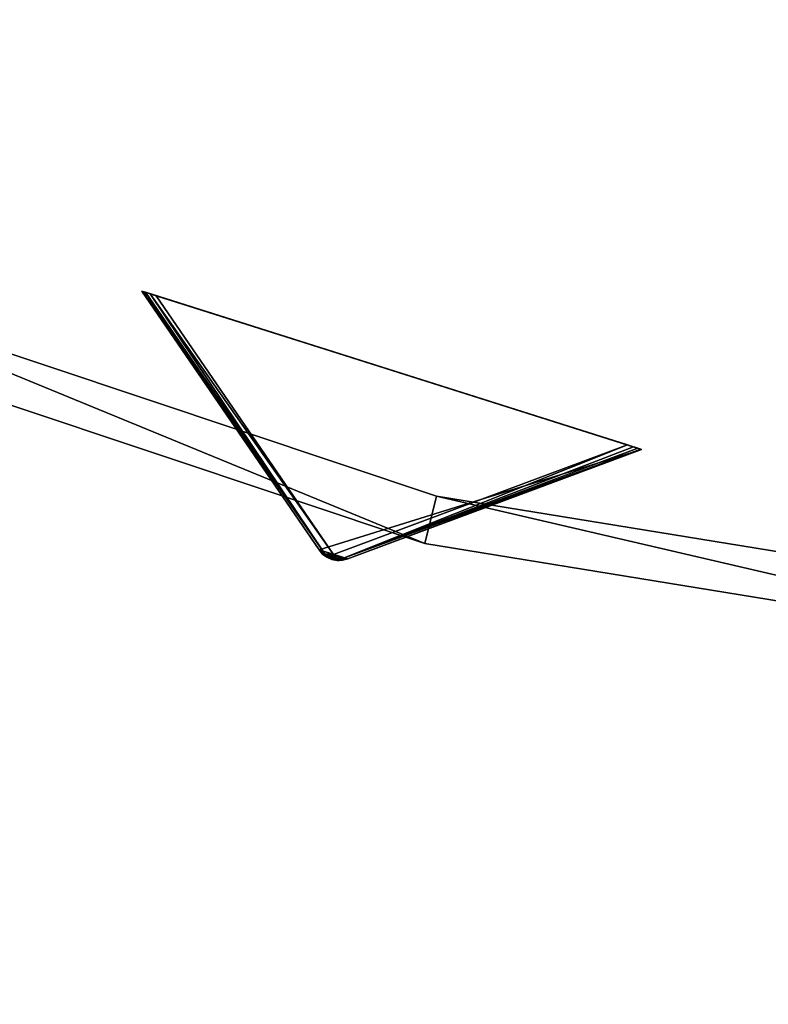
# Model space of a CAD drawing. Extents: x 5 to 565, y -280 to 280.
# Tile 15 of 256: x 224 to 255, y -199 to -158. Entities that reach past the tile are written whole.
import ezdxf

# ---------------------------------------------------------------- set-up
doc = ezdxf.new("R2010")
doc.units = 0
doc.header["$LTSCALE"] = 25.4
doc.layers.get('0').update_dxf_attribs({"color": 13, "linetype": 'CONTINUOUS'})

# ---------------------------------------------------------------- blocks, each defined once
blk = doc.blocks.new('GRUPUJ_2')
at = {"color": 254}
mesh = blk.add_polyface(dxfattribs=at)
corners = [(130.245, 17.103, 0.616), (137.751, 6.331, 10.41), (137.518, 6.496, 10.75)]
mesh.append_faces([[corners[k] for k in face] for face in [(0, 1, 2)]], dxfattribs={"color": 254})
mesh = blk.add_polyface(dxfattribs=at)
corners = [(130.245, 17.103, 150), (137.518, 6.496, 10.75), (137.518, 6.496, 139.866), (130.245, 17.103, 0.616)]
mesh.append_faces([[corners[k] for k in face] for face in [(0, 1, 2), (1, 0, 3)]], dxfattribs={"vtx0": -1, "color": 254})
mesh = blk.add_polyface(dxfattribs=at)
corners = [(138.258, 6.065, 139.625), (137.839, 6.198, 139.625), (138.041, 6.108, 139.594), (138.478, 6.071, 139.717), (137.662, 6.329, 139.717), (138.692, 6.125, 139.866), (137.518, 6.496, 139.866), (150.743, 10.616, 150), (130.245, 17.103, 150)]
mesh.append_faces([[corners[k] for k in face] for face in [(0, 1, 2), (6, 7, 8)]], dxfattribs={"vtx0": -1, "color": 254})
mesh.append_faces([[corners[k] for k in face] for face in [(1, 3, 4), (4, 5, 6)]], dxfattribs={"vtx0": -1, "vtx1": -1, "color": 254})
mesh.append_faces([[corners[k] for k in face] for face in [(1, 0, 3), (4, 3, 5), (6, 5, 7)]], dxfattribs={"vtx0": -1, "vtx2": -1, "color": 254})
mesh = blk.add_polyface(dxfattribs=at)
corners = [(130.245, 17.103, 0.616), (130.284, 17.09, 0.357), (137.751, 6.331, 10.41)]
mesh.append_faces([[corners[k] for k in face] for face in [(0, 1, 2)]], dxfattribs={"color": 254})
mesh = blk.add_polyface(dxfattribs=at)
corners = [(130.585, 16.995, 0.041), (150.156, 10.802), (130.832, 16.917), (150.403, 10.723, 0.041), (130.4, 17.054, 0.162), (150.589, 10.665, 0.162), (130.284, 17.09, 0.357), (150.704, 10.628, 0.357), (130.245, 17.103, 0.616), (150.743, 10.616, 0.616), (130.245, 17.103, 150), (150.743, 10.616, 150)]
mesh.append_faces([[corners[k] for k in face] for face in [(0, 1, 2), (9, 10, 11)]], dxfattribs={"vtx0": -1, "color": 254})
mesh.append_faces([[corners[k] for k in face] for face in [(1, 0, 3), (3, 4, 5), (5, 6, 7), (7, 8, 9)]], dxfattribs={"vtx0": -1, "vtx1": -1, "color": 254})
mesh.append_faces([[corners[k] for k in face] for face in [(3, 0, 4), (5, 4, 6), (7, 6, 8), (9, 8, 10)]], dxfattribs={"vtx0": -1, "vtx2": -1, "color": 254})
mesh = blk.add_polyface(dxfattribs=at)
corners = [(137.751, 6.331, 10.41), (130.284, 17.09, 0.357), (130.4, 17.054, 0.162)]
mesh.append_faces([[corners[k] for k in face] for face in [(0, 1, 2)]], dxfattribs={"color": 254})
mesh = blk.add_polyface(dxfattribs=at)
corners = [(137.751, 6.331, 10.41), (130.4, 17.054, 0.162), (130.585, 16.995, 0.041)]
mesh.append_faces([[corners[k] for k in face] for face in [(0, 1, 2)]], dxfattribs={"color": 254})
mesh = blk.add_polyface(dxfattribs=at)
corners = [(138.105, 6.31, 10.134), (130.585, 16.995, 0.041), (130.832, 16.917)]
mesh.append_faces([[corners[k] for k in face] for face in [(0, 1, 2)]], dxfattribs={"color": 254})
mesh = blk.add_polyface(dxfattribs=at)
corners = [(137.751, 6.331, 10.41), (130.585, 16.995, 0.041), (138.105, 6.31, 10.134)]
mesh.append_faces([[corners[k] for k in face] for face in [(0, 1, 2)]], dxfattribs={"color": 254})
mesh = blk.add_polyface(dxfattribs=at)
corners = [(138.105, 6.31, 10.134), (130.832, 16.917), (150.156, 10.802)]
mesh.append_faces([[corners[k] for k in face] for face in [(0, 1, 2)]], dxfattribs={"color": 254})
mesh = blk.add_polyface(dxfattribs=at)
corners = [(138.407, 6.123, 10.41), (138.105, 6.31, 10.134), (150.156, 10.802)]
mesh.append_faces([[corners[k] for k in face] for face in [(0, 1, 2)]], dxfattribs={"color": 254})
mesh = blk.add_polyface(dxfattribs=at)
corners = [(138.407, 6.123, 10.41), (150.156, 10.802), (150.403, 10.723, 0.041)]
mesh.append_faces([[corners[k] for k in face] for face in [(0, 1, 2)]], dxfattribs={"color": 254})
mesh = blk.add_polyface(dxfattribs=at)
corners = [(138.407, 6.123, 10.41), (150.403, 10.723, 0.041), (150.589, 10.665, 0.162)]
mesh.append_faces([[corners[k] for k in face] for face in [(0, 1, 2)]], dxfattribs={"color": 254})
mesh = blk.add_polyface(dxfattribs=at)
corners = [(138.407, 6.123, 10.41), (150.589, 10.665, 0.162), (150.704, 10.628, 0.357)]
mesh.append_faces([[corners[k] for k in face] for face in [(0, 1, 2)]], dxfattribs={"color": 254})
mesh = blk.add_polyface(dxfattribs=at)
corners = [(138.692, 6.125, 10.75), (138.407, 6.123, 10.41), (150.704, 10.628, 0.357)]
mesh.append_faces([[corners[k] for k in face] for face in [(0, 1, 2)]], dxfattribs={"color": 254})
mesh = blk.add_polyface(dxfattribs=at)
corners = [(138.692, 6.125, 10.75), (150.704, 10.628, 0.357), (150.743, 10.616, 0.616)]
mesh.append_faces([[corners[k] for k in face] for face in [(0, 1, 2)]], dxfattribs={"color": 254})
mesh = blk.add_polyface(dxfattribs=at)
corners = [(150.743, 10.616, 150), (138.692, 6.125, 10.75), (150.743, 10.616, 0.616), (138.692, 6.125, 139.866)]
mesh.append_faces([[corners[k] for k in face] for face in [(0, 1, 2), (1, 0, 3)]], dxfattribs={"vtx0": -1, "color": 254})
mesh = blk.add_polyface(dxfattribs=at)
corners = [(137.518, 6.496, 10.75), (137.874, 6.213, 10.507), (137.776, 6.238, 10.75)]
mesh.append_faces([[corners[k] for k in face] for face in [(0, 1, 2)]], dxfattribs={"color": 254})
mesh = blk.add_polyface(dxfattribs=at)
corners = [(137.518, 6.496, 10.75), (137.751, 6.331, 10.41), (137.874, 6.213, 10.507)]
mesh.append_faces([[corners[k] for k in face] for face in [(0, 1, 2)]], dxfattribs={"color": 254})
mesh = blk.add_polyface(dxfattribs=at)
corners = [(137.518, 6.496, 10.75), (137.662, 6.329, 139.717), (137.518, 6.496, 139.866)]
mesh.append_faces([[corners[k] for k in face] for face in [(0, 1, 2)]], dxfattribs={"color": 254})
mesh = blk.add_polyface(dxfattribs=at)
corners = [(137.518, 6.496, 10.75), (137.776, 6.238, 10.75), (137.662, 6.329, 139.717)]
mesh.append_faces([[corners[k] for k in face] for face in [(0, 1, 2)]], dxfattribs={"color": 254})
mesh = blk.add_polyface(dxfattribs=at)
corners = [(137.662, 6.329, 139.717), (137.776, 6.238, 10.75), (137.839, 6.198, 139.625)]
mesh.append_faces([[corners[k] for k in face] for face in [(0, 1, 2)]], dxfattribs={"color": 254})
mesh = blk.add_polyface(dxfattribs=at)
corners = [(137.874, 6.213, 10.507), (137.751, 6.331, 10.41), (138.105, 6.31, 10.134)]
mesh.append_faces([[corners[k] for k in face] for face in [(0, 1, 2)]], dxfattribs={"color": 254})
mesh = blk.add_polyface(dxfattribs=at)
corners = [(137.839, 6.198, 139.625), (137.776, 6.238, 10.75), (137.839, 6.198, 10.75)]
mesh.append_faces([[corners[k] for k in face] for face in [(0, 1, 2)]], dxfattribs={"color": 254})
mesh = blk.add_polyface(dxfattribs=at)
corners = [(137.776, 6.238, 10.75), (137.874, 6.213, 10.507), (137.839, 6.198, 10.75)]
mesh.append_faces([[corners[k] for k in face] for face in [(0, 1, 2)]], dxfattribs={"color": 254})
mesh = blk.add_polyface(dxfattribs=at)
corners = [(137.839, 6.198, 10.75), (137.874, 6.213, 10.507), (138.258, 6.065, 10.75)]
mesh.append_faces([[corners[k] for k in face] for face in [(0, 1, 2)]], dxfattribs={"color": 254})
mesh = blk.add_polyface(dxfattribs=at)
corners = [(138.258, 6.065, 139.625), (138.041, 6.108, 139.594), (137.839, 6.198, 10.75)]
mesh.append_faces([[corners[k] for k in face] for face in [(0, 1, 2)]], dxfattribs={"color": 254})
mesh = blk.add_polyface(dxfattribs=at)
corners = [(137.839, 6.198, 139.625), (137.839, 6.198, 10.75), (138.041, 6.108, 139.594)]
mesh.append_faces([[corners[k] for k in face] for face in [(0, 1, 2)]], dxfattribs={"color": 254})
mesh = blk.add_polyface(dxfattribs=at)
corners = [(138.258, 6.065, 139.625), (137.839, 6.198, 10.75), (138.258, 6.065, 10.75)]
mesh.append_faces([[corners[k] for k in face] for face in [(0, 1, 2)]], dxfattribs={"color": 254})
mesh = blk.add_polyface(dxfattribs=at)
corners = [(138.048, 6.129, 10.541), (137.874, 6.213, 10.507), (138.105, 6.31, 10.134)]
mesh.append_faces([[corners[k] for k in face] for face in [(0, 1, 2)]], dxfattribs={"color": 254})
mesh = blk.add_polyface(dxfattribs=at)
corners = [(138.258, 6.065, 10.75), (137.874, 6.213, 10.507), (138.048, 6.129, 10.541)]
mesh.append_faces([[corners[k] for k in face] for face in [(0, 1, 2)]], dxfattribs={"color": 254})
mesh = blk.add_polyface(dxfattribs=at)
corners = [(138.048, 6.129, 10.541), (138.105, 6.31, 10.134), (138.238, 6.097, 10.507)]
mesh.append_faces([[corners[k] for k in face] for face in [(0, 1, 2)]], dxfattribs={"color": 254})
mesh = blk.add_polyface(dxfattribs=at)
corners = [(138.258, 6.065, 10.75), (138.048, 6.129, 10.541), (138.238, 6.097, 10.507)]
mesh.append_faces([[corners[k] for k in face] for face in [(0, 1, 2)]], dxfattribs={"color": 254})
mesh = blk.add_polyface(dxfattribs=at)
corners = [(138.238, 6.097, 10.507), (138.105, 6.31, 10.134), (138.407, 6.123, 10.41)]
mesh.append_faces([[corners[k] for k in face] for face in [(0, 1, 2)]], dxfattribs={"color": 254})
mesh = blk.add_polyface(dxfattribs=at)
corners = [(138.332, 6.062, 10.75), (138.238, 6.097, 10.507), (138.407, 6.123, 10.41)]
mesh.append_faces([[corners[k] for k in face] for face in [(0, 1, 2)]], dxfattribs={"color": 254})
mesh = blk.add_polyface(dxfattribs=at)
corners = [(138.258, 6.065, 10.75), (138.238, 6.097, 10.507), (138.332, 6.062, 10.75)]
mesh.append_faces([[corners[k] for k in face] for face in [(0, 1, 2)]], dxfattribs={"color": 254})
mesh = blk.add_polyface(dxfattribs=at)
corners = [(138.692, 6.125, 139.866), (138.478, 6.071, 139.717), (138.258, 6.065, 10.75)]
mesh.append_faces([[corners[k] for k in face] for face in [(0, 1, 2)]], dxfattribs={"color": 254})
mesh = blk.add_polyface(dxfattribs=at)
corners = [(138.692, 6.125, 139.866), (138.258, 6.065, 10.75), (138.332, 6.062, 10.75)]
mesh.append_faces([[corners[k] for k in face] for face in [(0, 1, 2)]], dxfattribs={"color": 254})
mesh = blk.add_polyface(dxfattribs=at)
corners = [(138.478, 6.071, 139.717), (138.258, 6.065, 139.625), (138.258, 6.065, 10.75)]
mesh.append_faces([[corners[k] for k in face] for face in [(0, 1, 2)]], dxfattribs={"color": 254})
mesh = blk.add_polyface(dxfattribs=at)
corners = [(138.332, 6.062, 10.75), (138.407, 6.123, 10.41), (138.692, 6.125, 10.75)]
mesh.append_faces([[corners[k] for k in face] for face in [(0, 1, 2)]], dxfattribs={"color": 254})
mesh = blk.add_polyface(dxfattribs=at)
corners = [(138.692, 6.125, 139.866), (138.332, 6.062, 10.75), (138.692, 6.125, 10.75)]
mesh.append_faces([[corners[k] for k in face] for face in [(0, 1, 2)]], dxfattribs={"color": 254})
blk = doc.blocks.new('CRISTAL-M-7628-7627_STL')
at = {"color": 0}
blk.add_blockref('GRUPUJ_2', (99.022, -186.38, 117.002), dxfattribs=at)
at = {"color": 8}
mesh = blk.add_polyface(dxfattribs=at)
corners = [(5.38, -11.274, 430.002), (7.378, -11.194, 430.002), (7.194, 33.75, 430.002), (10.811, -56.007, 430.002), (12.771, -55.607, 430.002), (23.348, -99.289, 430.002), (25.218, -98.58, 430.002), (42.665, -140, 430.002), (44.397, -139, 430.002), (68.263, -177.085, 430.002), (69.812, -175.82, 430.002), (99.478, -209.583, 430.002), (100.804, -208.086, 430.002), (135.502, -236.653, 430.002), (136.571, -234.963, 430.002), (175.402, -257.594, 430.002), (176.186, -255.754, 430.002), (218.144, -271.864, 430.002), (218.623, -269.922, 430.002), (262.622, -279.092, 430.002), (262.783, -277.099, 430.002), (285.152, -280, 430.002), (285.152, -278, 430.002), (307.683, -279.092, 430.002), (307.522, -277.099, 430.002), (351.682, -269.922, 430.002), (352.161, -271.864, 430.002), (394.119, -255.754, 430.002), (394.903, -257.594, 430.002), (433.734, -234.963, 430.002), (434.803, -236.653, 430.002), (469.501, -208.086, 430.002), (470.827, -209.583, 430.002), (500.493, -175.82, 430.002), (502.042, -177.085, 430.002), (525.908, -139, 430.002), (527.64, -140, 430.002), (545.087, -98.58, 430.002), (546.957, -99.289, 430.002), (557.534, -55.607, 430.002), (559.494, -56.007, 430.002), (562.927, -11.194, 430.002), (564.925, -11.274, 430.002), (563.111, 33.75, 430.002), (9.179, 33.509, 430.002), (16.207, 77.901, 430.002), (18.128, 77.344, 430.002), (32.186, 120.034, 430.002), (33.993, 119.177, 430.002), (54.717, 159.058, 430.002), (56.363, 157.922, 430.002), (83.216, 193.963, 430.002), (84.658, 192.577, 430.002), (116.945, 223.844, 430.002), (118.146, 222.245, 430.002), (155.03, 247.928, 430.002), (155.959, 246.157, 430.002), (196.485, 265.59, 430.002), (197.119, 263.693, 430.002), (240.237, 276.374, 430.002), (240.558, 274.4, 430.002), (285.152, 280, 430.002), (285.152, 278, 430.002), (329.747, 274.4, 430.002), (330.068, 276.374, 430.002), (373.186, 263.693, 430.002), (373.819, 265.59, 430.002), (414.345, 246.157, 430.002), (415.275, 247.928, 430.002), (452.159, 222.245, 430.002), (453.36, 223.844, 430.002), (485.647, 192.577, 430.002), (487.089, 193.963, 430.002), (513.942, 157.922, 430.002), (515.588, 159.058, 430.002), (536.312, 119.177, 430.002), (538.119, 120.034, 430.002), (552.177, 77.344, 430.002), (554.098, 77.901, 430.002), (561.126, 33.509, 430.002)]
mesh.append_faces([[corners[k] for k in face] for face in [(0, 1, 2), (1, 3, 4), (4, 5, 6), (6, 7, 8), (8, 9, 10), (10, 11, 12), (12, 13, 14), (14, 15, 16), (16, 17, 18), (18, 19, 20), (20, 21, 22), (22, 23, 24), (24, 23, 25), (25, 26, 27), (27, 28, 29), (29, 30, 31), (31, 32, 33), (33, 34, 35), (35, 36, 37), (37, 38, 39), (39, 40, 41), (2, 44, 45), (44, 2, 1), (45, 46, 47), (47, 48, 49), (49, 50, 51), (51, 52, 53), (53, 54, 55), (55, 56, 57), (57, 58, 59), (59, 60, 61), (61, 63, 64), (64, 65, 66), (66, 67, 68), (68, 69, 70), (70, 71, 72), (72, 73, 74), (74, 75, 76), (76, 77, 78), (78, 79, 43)]], dxfattribs={"vtx0": -1, "vtx1": -1, "color": 8})
mesh.append_faces([[corners[k] for k in face] for face in [(1, 0, 3), (4, 3, 5), (6, 5, 7), (8, 7, 9), (10, 9, 11), (12, 11, 13), (14, 13, 15), (16, 15, 17), (18, 17, 19), (20, 19, 21), (22, 21, 23), (25, 23, 26), (27, 26, 28), (29, 28, 30), (31, 30, 32), (33, 32, 34), (35, 34, 36), (37, 36, 38), (39, 38, 40), (41, 40, 42), (41, 42, 43), (45, 44, 46), (47, 46, 48), (49, 48, 50), (51, 50, 52), (53, 52, 54), (55, 54, 56), (57, 56, 58), (59, 58, 60), (61, 60, 62), (61, 62, 63), (64, 63, 65), (66, 65, 67), (68, 67, 69), (70, 69, 71), (72, 71, 73), (74, 73, 75), (76, 75, 77), (78, 77, 79), (43, 79, 41)]], dxfattribs={"vtx0": -1, "vtx2": -1, "color": 8})
mesh = blk.add_polyface(dxfattribs=at)
corners = [(7.194, 33.75, 410.002), (9.179, 33.509, 410.002), (7.378, -11.194, 410.002), (16.207, 77.901, 410.002), (18.128, 77.344, 410.002), (32.186, 120.034, 410.002), (33.993, 119.177, 410.002), (54.717, 159.058, 410.002), (56.363, 157.922, 410.002), (83.216, 193.963, 410.002), (84.658, 192.577, 410.002), (116.945, 223.844, 410.002), (118.146, 222.245, 410.002), (155.03, 247.928, 410.002), (155.959, 246.157, 410.002), (196.485, 265.59, 410.002), (197.119, 263.693, 410.002), (240.237, 276.374, 410.002), (240.558, 274.4, 410.002), (285.152, 280, 410.002), (285.152, 278, 410.002), (330.068, 276.374, 410.002), (329.747, 274.4, 410.002), (373.186, 263.693, 410.002), (373.819, 265.59, 410.002), (414.345, 246.157, 410.002), (415.275, 247.928, 410.002), (452.159, 222.245, 410.002), (453.36, 223.844, 410.002), (485.647, 192.577, 410.002), (487.089, 193.963, 410.002), (513.942, 157.922, 410.002), (515.588, 159.058, 410.002), (536.312, 119.177, 410.002), (538.119, 120.034, 410.002), (552.177, 77.344, 410.002), (554.098, 77.901, 410.002), (561.126, 33.509, 410.002), (563.111, 33.75, 410.002), (562.927, -11.194, 410.002), (5.38, -11.274, 410.002), (10.811, -56.007, 410.002), (12.771, -55.607, 410.002), (23.348, -99.289, 410.002), (25.218, -98.58, 410.002), (42.665, -140, 410.002), (44.397, -139, 410.002), (68.263, -177.085, 410.002), (69.812, -175.82, 410.002), (99.478, -209.583, 410.002), (100.804, -208.086, 410.002), (135.502, -236.653, 410.002), (136.571, -234.963, 410.002), (175.402, -257.594, 410.002), (176.186, -255.754, 410.002), (218.144, -271.864, 410.002), (218.623, -269.922, 410.002), (262.622, -279.092, 410.002), (262.783, -277.099, 410.002), (285.152, -280, 410.002), (285.152, -278, 410.002), (307.522, -277.099, 410.002), (307.683, -279.092, 410.002), (351.682, -269.922, 410.002), (352.161, -271.864, 410.002), (394.119, -255.754, 410.002), (394.903, -257.594, 410.002), (433.734, -234.963, 410.002), (434.803, -236.653, 410.002), (469.501, -208.086, 410.002), (470.827, -209.583, 410.002), (500.493, -175.82, 410.002), (502.042, -177.085, 410.002), (525.908, -139, 410.002), (527.64, -140, 410.002), (545.087, -98.58, 410.002), (546.957, -99.289, 410.002), (557.534, -55.607, 410.002), (559.494, -56.007, 410.002), (564.925, -11.274, 410.002)]
mesh.append_faces([[corners[k] for k in face] for face in [(1, 3, 4), (4, 5, 6), (6, 7, 8), (8, 9, 10), (10, 11, 12), (12, 13, 14), (14, 15, 16), (16, 17, 18), (18, 19, 20), (20, 21, 22), (22, 21, 23), (23, 24, 25), (25, 26, 27), (27, 28, 29), (29, 30, 31), (31, 32, 33), (33, 34, 35), (35, 36, 37), (37, 38, 39), (40, 2, 41), (41, 42, 43), (43, 44, 45), (45, 46, 47), (47, 48, 49), (49, 50, 51), (51, 52, 53), (53, 54, 55), (55, 56, 57), (57, 58, 59), (59, 61, 62), (62, 63, 64), (64, 65, 66), (66, 67, 68), (68, 69, 70), (70, 71, 72), (72, 73, 74), (74, 75, 76), (76, 77, 78), (78, 39, 79), (79, 39, 38)]], dxfattribs={"vtx0": -1, "vtx1": -1, "color": 8})
mesh.append_faces([[corners[k] for k in face] for face in [(0, 1, 2), (1, 0, 3), (4, 3, 5), (6, 5, 7), (8, 7, 9), (10, 9, 11), (12, 11, 13), (14, 13, 15), (16, 15, 17), (18, 17, 19), (20, 19, 21), (23, 21, 24), (25, 24, 26), (27, 26, 28), (29, 28, 30), (31, 30, 32), (33, 32, 34), (35, 34, 36), (37, 36, 38), (2, 40, 0), (41, 2, 42), (43, 42, 44), (45, 44, 46), (47, 46, 48), (49, 48, 50), (51, 50, 52), (53, 52, 54), (55, 54, 56), (57, 56, 58), (59, 58, 60), (59, 60, 61), (62, 61, 63), (64, 63, 65), (66, 65, 67), (68, 67, 69), (70, 69, 71), (72, 71, 73), (74, 73, 75), (76, 75, 77), (78, 77, 39)]], dxfattribs={"vtx0": -1, "vtx2": -1, "color": 8})
mesh = blk.add_polyface(dxfattribs=at)
corners = [(22.865, -10.57, 417.002), (24.864, -10.489, 417.002), (24.566, 31.641, 417.002), (27.957, -52.507, 417.002), (29.917, -52.107, 417.002), (39.711, -93.084, 417.002), (41.581, -92.375, 417.002), (57.821, -131.25, 417.002), (59.553, -130.25, 417.002), (81.819, -166.017, 417.002), (83.368, -164.752, 417.002), (111.083, -196.484, 417.002), (112.409, -194.987, 417.002), (144.855, -221.862, 417.002), (145.924, -220.172, 417.002), (182.261, -241.495, 417.002), (183.045, -239.655, 417.002), (222.332, -254.872, 417.002), (222.811, -252.93, 417.002), (264.03, -261.649, 417.002), (264.191, -259.655, 417.002), (285.152, -262.5, 417.002), (285.152, -260.5, 417.002), (306.275, -261.649, 417.002), (306.114, -259.655, 417.002), (347.494, -252.93, 417.002), (347.973, -254.872, 417.002), (387.26, -239.655, 417.002), (388.044, -241.495, 417.002), (424.381, -220.172, 417.002), (425.45, -221.862, 417.002), (457.896, -194.987, 417.002), (459.222, -196.484, 417.002), (486.937, -164.752, 417.002), (488.486, -166.017, 417.002), (510.752, -130.25, 417.002), (512.484, -131.25, 417.002), (528.724, -92.375, 417.002), (530.594, -93.084, 417.002), (540.388, -52.107, 417.002), (542.348, -52.507, 417.002), (545.441, -10.489, 417.002), (547.44, -10.57, 417.002), (545.739, 31.641, 417.002), (26.552, 31.4, 417.002), (33.016, 73.032, 417.002), (34.937, 72.476, 417.002), (47.997, 112.532, 417.002), (49.804, 111.674, 417.002), (69.119, 149.117, 417.002), (70.765, 147.981, 417.002), (95.837, 181.84, 417.002), (97.279, 180.455, 417.002), (127.458, 209.854, 417.002), (128.659, 208.255, 417.002), (163.163, 232.432, 417.002), (164.092, 230.661, 417.002), (202.027, 248.991, 417.002), (202.66, 247.094, 417.002), (243.044, 259.101, 417.002), (243.365, 257.127, 417.002), (285.152, 262.5, 417.002), (285.152, 260.5, 417.002), (326.94, 257.127, 417.002), (327.26, 259.101, 417.002), (367.644, 247.094, 417.002), (368.278, 248.991, 417.002), (406.213, 230.661, 417.002), (407.142, 232.432, 417.002), (441.646, 208.255, 417.002), (442.847, 209.854, 417.002), (473.026, 180.455, 417.002), (474.468, 181.84, 417.002), (499.54, 147.981, 417.002), (501.186, 149.117, 417.002), (520.501, 111.674, 417.002), (522.308, 112.532, 417.002), (535.367, 72.476, 417.002), (537.288, 73.032, 417.002), (543.753, 31.4, 417.002)]
mesh.append_faces([[corners[k] for k in face] for face in [(0, 1, 2), (1, 3, 4), (4, 5, 6), (6, 7, 8), (8, 9, 10), (10, 11, 12), (12, 13, 14), (14, 15, 16), (16, 17, 18), (18, 19, 20), (20, 21, 22), (22, 23, 24), (24, 23, 25), (25, 26, 27), (27, 28, 29), (29, 30, 31), (31, 32, 33), (33, 34, 35), (35, 36, 37), (37, 38, 39), (39, 40, 41), (2, 44, 45), (44, 2, 1), (45, 46, 47), (47, 48, 49), (49, 50, 51), (51, 52, 53), (53, 54, 55), (55, 56, 57), (57, 58, 59), (59, 60, 61), (61, 63, 64), (64, 65, 66), (66, 67, 68), (68, 69, 70), (70, 71, 72), (72, 73, 74), (74, 75, 76), (76, 77, 78), (78, 79, 43)]], dxfattribs={"vtx0": -1, "vtx1": -1, "color": 8})
mesh.append_faces([[corners[k] for k in face] for face in [(1, 0, 3), (4, 3, 5), (6, 5, 7), (8, 7, 9), (10, 9, 11), (12, 11, 13), (14, 13, 15), (16, 15, 17), (18, 17, 19), (20, 19, 21), (22, 21, 23), (25, 23, 26), (27, 26, 28), (29, 28, 30), (31, 30, 32), (33, 32, 34), (35, 34, 36), (37, 36, 38), (39, 38, 40), (41, 40, 42), (41, 42, 43), (45, 44, 46), (47, 46, 48), (49, 48, 50), (51, 50, 52), (53, 52, 54), (55, 54, 56), (57, 56, 58), (59, 58, 60), (61, 60, 62), (61, 62, 63), (64, 63, 65), (66, 65, 67), (68, 67, 69), (70, 69, 71), (72, 71, 73), (74, 73, 75), (76, 75, 77), (78, 77, 79), (43, 79, 41)]], dxfattribs={"vtx0": -1, "vtx2": -1, "color": 8})
mesh = blk.add_polyface(dxfattribs=at)
corners = [(24.566, 31.641, 410.002), (26.552, 31.4, 410.002), (24.864, -10.489, 410.002), (33.016, 73.032, 410.002), (34.937, 72.476, 410.002), (47.997, 112.532, 410.002), (49.804, 111.674, 410.002), (69.119, 149.117, 410.002), (70.765, 147.981, 410.002), (95.837, 181.84, 410.002), (97.279, 180.455, 410.002), (127.458, 209.854, 410.002), (128.659, 208.255, 410.002), (163.163, 232.432, 410.002), (164.092, 230.661, 410.002), (202.027, 248.991, 410.002), (202.66, 247.094, 410.002), (243.044, 259.101, 410.002), (243.365, 257.127, 410.002), (285.152, 262.5, 410.002), (285.152, 260.5, 410.002), (327.26, 259.101, 410.002), (326.94, 257.127, 410.002), (367.644, 247.094, 410.002), (368.278, 248.991, 410.002), (406.213, 230.661, 410.002), (407.142, 232.432, 410.002), (441.646, 208.255, 410.002), (442.847, 209.854, 410.002), (473.026, 180.455, 410.002), (474.468, 181.84, 410.002), (499.54, 147.981, 410.002), (501.186, 149.117, 410.002), (520.501, 111.674, 410.002), (522.308, 112.532, 410.002), (535.367, 72.476, 410.002), (537.288, 73.032, 410.002), (543.753, 31.4, 410.002), (545.739, 31.641, 410.002), (545.441, -10.489, 410.002), (22.865, -10.57, 410.002), (27.957, -52.507, 410.002), (29.917, -52.107, 410.002), (39.711, -93.084, 410.002), (41.581, -92.375, 410.002), (57.821, -131.25, 410.002), (59.553, -130.25, 410.002), (81.819, -166.017, 410.002), (83.368, -164.752, 410.002), (111.083, -196.484, 410.002), (112.409, -194.987, 410.002), (144.855, -221.862, 410.002), (145.924, -220.172, 410.002), (182.261, -241.495, 410.002), (183.045, -239.655, 410.002), (222.332, -254.872, 410.002), (222.811, -252.93, 410.002), (264.03, -261.649, 410.002), (264.191, -259.655, 410.002), (285.152, -262.5, 410.002), (285.152, -260.5, 410.002), (306.114, -259.655, 410.002), (306.275, -261.649, 410.002), (347.494, -252.93, 410.002), (347.973, -254.872, 410.002), (387.26, -239.655, 410.002), (388.044, -241.495, 410.002), (424.381, -220.172, 410.002), (425.45, -221.862, 410.002), (457.896, -194.987, 410.002), (459.222, -196.484, 410.002), (486.937, -164.752, 410.002), (488.486, -166.017, 410.002), (510.752, -130.25, 410.002), (512.484, -131.25, 410.002), (528.724, -92.375, 410.002), (530.594, -93.084, 410.002), (540.388, -52.107, 410.002), (542.348, -52.507, 410.002), (547.44, -10.57, 410.002)]
mesh.append_faces([[corners[k] for k in face] for face in [(1, 3, 4), (4, 5, 6), (6, 7, 8), (8, 9, 10), (10, 11, 12), (12, 13, 14), (14, 15, 16), (16, 17, 18), (18, 19, 20), (20, 21, 22), (22, 21, 23), (23, 24, 25), (25, 26, 27), (27, 28, 29), (29, 30, 31), (31, 32, 33), (33, 34, 35), (35, 36, 37), (37, 38, 39), (40, 2, 41), (41, 42, 43), (43, 44, 45), (45, 46, 47), (47, 48, 49), (49, 50, 51), (51, 52, 53), (53, 54, 55), (55, 56, 57), (57, 58, 59), (59, 61, 62), (62, 63, 64), (64, 65, 66), (66, 67, 68), (68, 69, 70), (70, 71, 72), (72, 73, 74), (74, 75, 76), (76, 77, 78), (78, 39, 79), (79, 39, 38)]], dxfattribs={"vtx0": -1, "vtx1": -1, "color": 8})
mesh.append_faces([[corners[k] for k in face] for face in [(0, 1, 2), (1, 0, 3), (4, 3, 5), (6, 5, 7), (8, 7, 9), (10, 9, 11), (12, 11, 13), (14, 13, 15), (16, 15, 17), (18, 17, 19), (20, 19, 21), (23, 21, 24), (25, 24, 26), (27, 26, 28), (29, 28, 30), (31, 30, 32), (33, 32, 34), (35, 34, 36), (37, 36, 38), (2, 40, 0), (41, 2, 42), (43, 42, 44), (45, 44, 46), (47, 46, 48), (49, 48, 50), (51, 50, 52), (53, 52, 54), (55, 54, 56), (57, 56, 58), (59, 58, 60), (59, 60, 61), (62, 61, 63), (64, 63, 65), (66, 65, 67), (68, 67, 69), (70, 69, 71), (72, 71, 73), (74, 73, 75), (76, 75, 77), (78, 77, 39)]], dxfattribs={"vtx0": -1, "vtx2": -1, "color": 8})
mesh = blk.add_polyface(dxfattribs=at)
corners = [(100.302, -7.449, 284.002), (102.301, -7.369, 284.002), (101.501, 22.299, 284.002), (103.891, -37.005, 284.002), (105.851, -36.605, 284.002), (112.174, -65.602, 284.002), (114.044, -64.893, 284.002), (124.938, -92.5, 284.002), (126.67, -91.5, 284.002), (141.851, -117.002, 284.002), (143.4, -115.738, 284.002), (162.475, -138.474, 284.002), (163.801, -136.977, 284.002), (186.276, -156.36, 284.002), (187.345, -154.67, 284.002), (212.639, -170.196, 284.002), (213.423, -168.356, 284.002), (240.879, -179.624, 284.002), (241.358, -177.682, 284.002), (270.266, -184.4, 284.002), (270.427, -182.407, 284.002), (285.152, -185, 284.002), (285.152, -183, 284.002), (300.039, -184.4, 284.002), (299.878, -182.407, 284.002), (328.947, -177.682, 284.002), (329.426, -179.624, 284.002), (356.882, -168.356, 284.002), (357.666, -170.196, 284.002), (382.96, -154.67, 284.002), (384.029, -156.36, 284.002), (406.504, -136.977, 284.002), (407.83, -138.474, 284.002), (426.905, -115.738, 284.002), (428.454, -117.002, 284.002), (443.635, -91.5, 284.002), (445.367, -92.5, 284.002), (456.26, -64.893, 284.002), (458.13, -65.602, 284.002), (464.454, -36.605, 284.002), (466.414, -37.005, 284.002), (468.004, -7.369, 284.002), (470.002, -7.449, 284.002), (468.804, 22.299, 284.002), (103.487, 22.058, 284.002), (107.457, 51.47, 284.002), (109.378, 50.914, 284.002), (118.014, 79.308, 284.002), (119.821, 78.451, 284.002), (132.9, 105.092, 284.002), (134.546, 103.956, 284.002), (151.73, 128.154, 284.002), (153.172, 126.769, 284.002), (174.015, 147.897, 284.002), (175.217, 146.298, 284.002), (199.179, 163.809, 284.002), (200.108, 162.038, 284.002), (226.569, 175.479, 284.002), (227.202, 173.582, 284.002), (255.476, 182.604, 284.002), (255.797, 180.63, 284.002), (285.152, 185, 284.002), (285.152, 183, 284.002), (314.508, 180.63, 284.002), (314.829, 182.604, 284.002), (343.103, 173.582, 284.002), (343.736, 175.479, 284.002), (370.197, 162.038, 284.002), (371.126, 163.809, 284.002), (395.088, 146.298, 284.002), (396.29, 147.897, 284.002), (417.133, 126.769, 284.002), (418.575, 128.154, 284.002), (435.759, 103.956, 284.002), (437.404, 105.092, 284.002), (450.484, 78.451, 284.002), (452.291, 79.308, 284.002), (460.927, 50.914, 284.002), (462.848, 51.47, 284.002), (466.818, 22.058, 284.002)]
mesh.append_faces([[corners[k] for k in face] for face in [(0, 1, 2), (1, 3, 4), (4, 5, 6), (6, 7, 8), (8, 9, 10), (10, 11, 12), (12, 13, 14), (14, 15, 16), (16, 17, 18), (18, 19, 20), (20, 21, 22), (22, 23, 24), (24, 23, 25), (25, 26, 27), (27, 28, 29), (29, 30, 31), (31, 32, 33), (33, 34, 35), (35, 36, 37), (37, 38, 39), (39, 40, 41), (2, 44, 45), (44, 2, 1), (45, 46, 47), (47, 48, 49), (49, 50, 51), (51, 52, 53), (53, 54, 55), (55, 56, 57), (57, 58, 59), (59, 60, 61), (61, 63, 64), (64, 65, 66), (66, 67, 68), (68, 69, 70), (70, 71, 72), (72, 73, 74), (74, 75, 76), (76, 77, 78), (78, 79, 43)]], dxfattribs={"vtx0": -1, "vtx1": -1, "color": 8})
mesh.append_faces([[corners[k] for k in face] for face in [(1, 0, 3), (4, 3, 5), (6, 5, 7), (8, 7, 9), (10, 9, 11), (12, 11, 13), (14, 13, 15), (16, 15, 17), (18, 17, 19), (20, 19, 21), (22, 21, 23), (25, 23, 26), (27, 26, 28), (29, 28, 30), (31, 30, 32), (33, 32, 34), (35, 34, 36), (37, 36, 38), (39, 38, 40), (41, 40, 42), (41, 42, 43), (45, 44, 46), (47, 46, 48), (49, 48, 50), (51, 50, 52), (53, 52, 54), (55, 54, 56), (57, 56, 58), (59, 58, 60), (61, 60, 62), (61, 62, 63), (64, 63, 65), (66, 65, 67), (68, 67, 69), (70, 69, 71), (72, 71, 73), (74, 73, 75), (76, 75, 77), (78, 77, 79), (43, 79, 41)]], dxfattribs={"vtx0": -1, "vtx2": -1, "color": 8})
mesh = blk.add_polyface(dxfattribs=at)
corners = [(101.501, 22.299, 277.002), (103.487, 22.058, 277.002), (102.301, -7.369, 277.002), (107.457, 51.47, 277.002), (109.378, 50.914, 277.002), (118.014, 79.308, 277.002), (119.821, 78.451, 277.002), (132.9, 105.092, 277.002), (134.546, 103.956, 277.002), (151.73, 128.154, 277.002), (153.172, 126.769, 277.002), (174.015, 147.897, 277.002), (175.217, 146.298, 277.002), (199.179, 163.809, 277.002), (200.108, 162.038, 277.002), (226.569, 175.479, 277.002), (227.202, 173.582, 277.002), (255.476, 182.604, 277.002), (255.797, 180.63, 277.002), (285.152, 185, 277.002), (285.152, 183, 277.002), (314.829, 182.604, 277.002), (314.508, 180.63, 277.002), (343.103, 173.582, 277.002), (343.736, 175.479, 277.002), (370.197, 162.038, 277.002), (371.126, 163.809, 277.002), (395.088, 146.298, 277.002), (396.29, 147.897, 277.002), (417.133, 126.769, 277.002), (418.575, 128.154, 277.002), (435.759, 103.956, 277.002), (437.404, 105.092, 277.002), (450.484, 78.451, 277.002), (452.291, 79.308, 277.002), (460.927, 50.914, 277.002), (462.848, 51.47, 277.002), (466.818, 22.058, 277.002), (468.804, 22.299, 277.002), (468.004, -7.369, 277.002), (100.302, -7.449, 277.002), (103.891, -37.005, 277.002), (105.851, -36.605, 277.002), (112.174, -65.602, 277.002), (114.044, -64.893, 277.002), (124.938, -92.5, 277.002), (126.67, -91.5, 277.002), (141.851, -117.002, 277.002), (143.4, -115.738, 277.002), (162.475, -138.474, 277.002), (163.801, -136.977, 277.002), (186.276, -156.36, 277.002), (187.345, -154.67, 277.002), (212.639, -170.196, 277.002), (213.423, -168.356, 277.002), (240.879, -179.624, 277.002), (241.358, -177.682, 277.002), (270.266, -184.4, 277.002), (270.427, -182.407, 277.002), (285.152, -185, 277.002), (285.152, -183, 277.002), (299.878, -182.407, 277.002), (300.039, -184.4, 277.002), (328.947, -177.682, 277.002), (329.426, -179.624, 277.002), (356.882, -168.356, 277.002), (357.666, -170.196, 277.002), (382.96, -154.67, 277.002), (384.029, -156.36, 277.002), (406.504, -136.977, 277.002), (407.83, -138.474, 277.002), (426.905, -115.738, 277.002), (428.454, -117.002, 277.002), (443.635, -91.5, 277.002), (445.367, -92.5, 277.002), (456.26, -64.893, 277.002), (458.13, -65.602, 277.002), (464.454, -36.605, 277.002), (466.414, -37.005, 277.002), (470.002, -7.449, 277.002)]
mesh.append_faces([[corners[k] for k in face] for face in [(1, 3, 4), (4, 5, 6), (6, 7, 8), (8, 9, 10), (10, 11, 12), (12, 13, 14), (14, 15, 16), (16, 17, 18), (18, 19, 20), (20, 21, 22), (22, 21, 23), (23, 24, 25), (25, 26, 27), (27, 28, 29), (29, 30, 31), (31, 32, 33), (33, 34, 35), (35, 36, 37), (37, 38, 39), (40, 2, 41), (41, 42, 43), (43, 44, 45), (45, 46, 47), (47, 48, 49), (49, 50, 51), (51, 52, 53), (53, 54, 55), (55, 56, 57), (57, 58, 59), (59, 61, 62), (62, 63, 64), (64, 65, 66), (66, 67, 68), (68, 69, 70), (70, 71, 72), (72, 73, 74), (74, 75, 76), (76, 77, 78), (78, 39, 79), (79, 39, 38)]], dxfattribs={"vtx0": -1, "vtx1": -1, "color": 8})
mesh.append_faces([[corners[k] for k in face] for face in [(0, 1, 2), (1, 0, 3), (4, 3, 5), (6, 5, 7), (8, 7, 9), (10, 9, 11), (12, 11, 13), (14, 13, 15), (16, 15, 17), (18, 17, 19), (20, 19, 21), (23, 21, 24), (25, 24, 26), (27, 26, 28), (29, 28, 30), (31, 30, 32), (33, 32, 34), (35, 34, 36), (37, 36, 38), (2, 40, 0), (41, 2, 42), (43, 42, 44), (45, 44, 46), (47, 46, 48), (49, 48, 50), (51, 50, 52), (53, 52, 54), (55, 54, 56), (57, 56, 58), (59, 58, 60), (59, 60, 61), (62, 61, 63), (64, 63, 65), (66, 65, 67), (68, 67, 69), (70, 69, 71), (72, 71, 73), (74, 73, 75), (76, 75, 77), (78, 77, 39)]], dxfattribs={"vtx0": -1, "vtx2": -1, "color": 8})
mesh = blk.add_polyface(dxfattribs=at)
corners = [(232.022, -81.972, 420.002), (150.683, -242.856, 420.002), (142.022, -237.856, 420.002), (240.683, -86.972, 420.002)]
mesh.append_faces([[corners[k] for k in face] for face in [(0, 1, 2), (1, 0, 3)]], dxfattribs={"vtx0": -1, "color": 8})
mesh = blk.add_polyface(dxfattribs=at)
corners = [(232.022, -81.972, 430.002), (142.022, -237.856, 420.002), (142.022, -237.856, 430.002), (232.022, -81.972, 420.002)]
mesh.append_faces([[corners[k] for k in face] for face in [(0, 1, 2), (1, 0, 3)]], dxfattribs={"vtx0": -1, "color": 8})
mesh = blk.add_polyface(dxfattribs=at)
corners = [(150.683, -242.856, 430.002), (232.022, -81.972, 430.002), (142.022, -237.856, 430.002), (240.683, -86.972, 430.002)]
mesh.append_faces([[corners[k] for k in face] for face in [(0, 1, 2), (1, 0, 3)]], dxfattribs={"vtx0": -1, "color": 8})
mesh = blk.add_polyface(dxfattribs=at)
corners = [(149.817, -242.356, 420.969), (232.86, -82.455, 420.969), (142.86, -238.34, 420.969), (239.817, -86.472, 420.969)]
mesh.append_faces([[corners[k] for k in face] for face in [(0, 1, 2), (1, 0, 3)]], dxfattribs={"vtx0": -1, "color": 8})
mesh = blk.add_polyface(dxfattribs=at)
corners = [(232.86, -82.455, 420.969), (142.86, -238.34, 429.002), (142.86, -238.34, 420.969), (232.86, -82.455, 429.002)]
mesh.append_faces([[corners[k] for k in face] for face in [(0, 1, 2), (1, 0, 3)]], dxfattribs={"vtx0": -1, "color": 8})
mesh = blk.add_polyface(dxfattribs=at)
corners = [(232.86, -82.455, 429.002), (149.817, -242.356, 429.002), (142.86, -238.34, 429.002), (239.817, -86.472, 429.002)]
mesh.append_faces([[corners[k] for k in face] for face in [(0, 1, 2), (1, 0, 3)]], dxfattribs={"vtx0": -1, "color": 8})
mesh = blk.add_polyface(dxfattribs=at)
corners = [(239.817, -86.472, 429.002), (149.817, -242.356, 420.969), (149.817, -242.356, 429.002), (239.817, -86.472, 420.969)]
mesh.append_faces([[corners[k] for k in face] for face in [(0, 1, 2), (1, 0, 3)]], dxfattribs={"vtx0": -1, "color": 8})
mesh = blk.add_polyface(dxfattribs=at)
corners = [(240.683, -86.972, 420.002), (150.683, -242.856, 430.002), (150.683, -242.856, 420.002), (240.683, -86.972, 430.002)]
mesh.append_faces([[corners[k] for k in face] for face in [(0, 1, 2), (1, 0, 3)]], dxfattribs={"vtx0": -1, "color": 8})
mesh = blk.add_polyface(dxfattribs=at)
corners = [(213.423, -168.356, 284.002), (241.358, -177.682, 277.002), (213.423, -168.356, 277.002), (241.358, -177.682, 284.002)]
mesh.append_faces([[corners[k] for k in face] for face in [(0, 1, 2), (1, 0, 3)]], dxfattribs={"vtx0": -1, "color": 8})
mesh = blk.add_polyface(dxfattribs=at)
corners = [(240.879, -179.624, 284.002), (212.639, -170.196, 277.002), (240.879, -179.624, 277.002), (212.639, -170.196, 284.002)]
mesh.append_faces([[corners[k] for k in face] for face in [(0, 1, 2), (1, 0, 3)]], dxfattribs={"vtx0": -1, "color": 8})
mesh = blk.add_polyface(dxfattribs=at)
corners = [(241.358, -177.682, 284.002), (270.427, -182.407, 277.002), (241.358, -177.682, 277.002), (270.427, -182.407, 284.002)]
mesh.append_faces([[corners[k] for k in face] for face in [(0, 1, 2), (1, 0, 3)]], dxfattribs={"vtx0": -1, "color": 8})
mesh = blk.add_polyface(dxfattribs=at)
corners = [(270.266, -184.4, 284.002), (240.879, -179.624, 277.002), (270.266, -184.4, 277.002), (240.879, -179.624, 284.002)]
mesh.append_faces([[corners[k] for k in face] for face in [(0, 1, 2), (1, 0, 3)]], dxfattribs={"vtx0": -1, "color": 8})
blk = doc.blocks.new('GRUPUJ_6')
at = {"color": 0}
blk.add_blockref('CRISTAL-M-7628-7627_STL', (-5.38, 280, -0.002), dxfattribs=at)

msp = doc.modelspace()

# ---------------------------------------------------------------- block references
at = {"color": 0}
msp.add_blockref('GRUPUJ_6', (5.38, -280, 0.002), dxfattribs=at)

doc.saveas('drawing.dxf')
